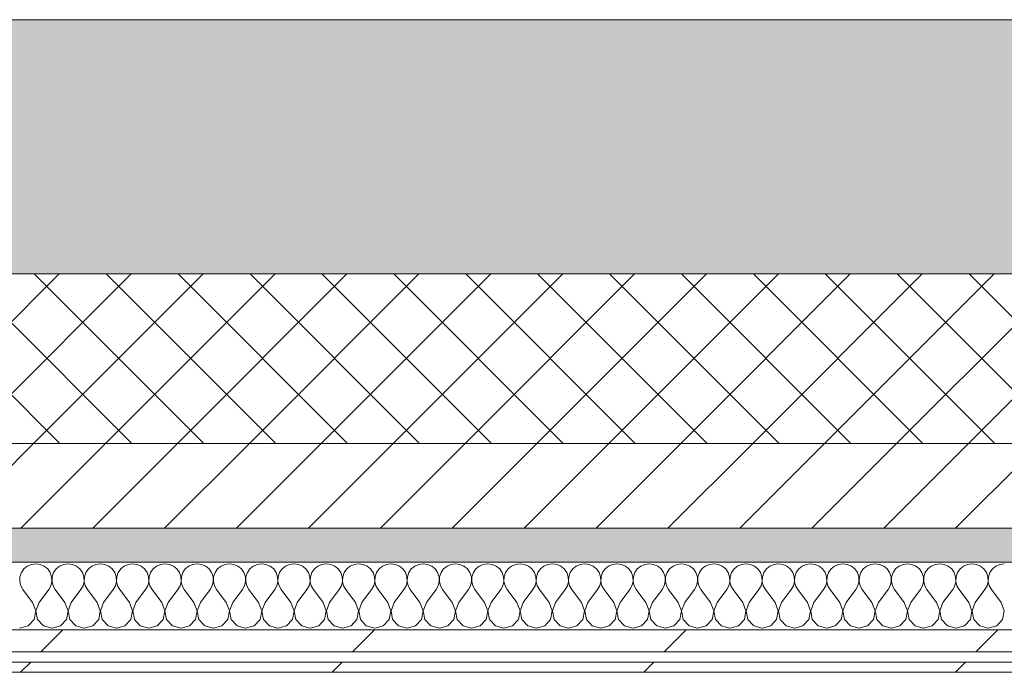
# Model space of a CAD drawing. Header units: millimetres. Extents: x -30280 to 19093, y -18706 to 4378.
# Tile 125 of 142: x -9095 to -8514, y -12404 to -12019. Entities that reach past the tile are written whole.
import ezdxf

# ---------------------------------------------------------------- set-up
doc = ezdxf.new("R2010")
doc.units = ezdxf.units.MM
doc.header["$MEASUREMENT"] = 0
doc.linetypes.add('Wipeout_Contour', pattern=[1000, 0, -1000])
doc.layers.add('12_FAÇ_Façana', color=7, linetype='Continuous')
doc.layers.add('Nuevo_08_E_Envans secs', color=7, linetype='Continuous')
for name, color, linetype, lineweight, true_color in [('12_FAÇ_Façana_Pluma_Nº__102', 7, 'Continuous', 5, 0xcccccc), ('12_FAÇ_Façana_Pluma_Nº__174', 7, 'Continuous', 13, 0xe4ad2c), ('12_FAÇ_Façana_Pluma_Nº__176', 7, 'Continuous', 15, 0x93a0c6), ('Nuevo_08_E_Envans secs_Pluma_Nº__102', 7, 'Continuous', 5, 0xcccccc), ('Nuevo_08_E_Envans secs_Pluma_Nº__171', 171, 'Continuous', 13, 0xaaaaff), ('Nuevo_08_E_Envans secs_Pluma_Nº__177', 7, 'Continuous', 15, 0xf7e046)]:
    doc.layers.add(name, color=color, linetype=linetype, lineweight=lineweight, true_color=true_color)
for name, color, linetype, lineweight in [('12_FAÇ_Façana_Pluma_Nº__2', 8, 'Continuous', 5), ('12_FAÇ_Façana_Pluma_Nº__7', 7, 'Continuous', 5), ('Nuevo_08_E_Envans secs_Pluma_Nº__1', 7, 'Continuous', 5)]:
    doc.layers.add(name, color=color, linetype=linetype, lineweight=lineweight)
pattern_1 = [(45, (0, 0), (-183.8478, 183.8478), [195, -65]), (45, (7e-14, 183.85), (-183.8478, 183.8478), [195, -65])]

# ---------------------------------------------------------------- blocks, each defined once
blk = doc.blocks.new('Muro_22_1', base_point=(-7036.11, -12338.98))
at = {"layer": '12_FAÇ_Façana_Pluma_Nº__102', "linetype": 'Continuous', "lineweight": 0, "true_color": 0xe5e5e5}
blk.add_hatch(color=254, dxfattribs=at).paths.add_polyline_path([(-10997.42, -12018.98), (-10997.42, -12168.98), (-7450.39, -12168.98), (-7450.39, -12094.56), (-7050.39, -12094.56), (-7050.39, -12168.98), (-7036.11, -12168.98), (-7036.11, -12018.98)])
at = {"layer": '12_FAÇ_Façana_Pluma_Nº__174', "linetype": 'Continuous', "lineweight": 13, "true_color": 0xe4ad2c}
h = blk.add_hatch(dxfattribs=at)
h.set_pattern_fill('SATE_Aislamiento_0001', color=42, style=0, pattern_type=2)
h.set_pattern_definition([(45, (0, 0), (-21.213203, 21.213203), []), (135, (0, 0), (21.213203, 21.213203), [])])
h.paths.add_polyline_path([(-10997.42, -12268.98), (-7450.39, -12268.98), (-7450.39, -12168.98), (-10997.42, -12168.98)])
at = {"layer": '12_FAÇ_Façana_Pluma_Nº__176', "linetype": 'Continuous', "lineweight": 0, "true_color": 0x495063}
blk.add_hatch(color=251, dxfattribs=at).paths.add_polyline_path([(-7490.39, -12318.98), (-10997.42, -12318.98), (-10997.42, -12338.98), (-7490.39, -12338.98)])
at = {"layer": '12_FAÇ_Façana_Pluma_Nº__2', "linetype": 'Continuous', "lineweight": 5}
h = blk.add_hatch(dxfattribs=at)
h.set_pattern_fill('Ceramic_0001', color=8, style=0, pattern_type=2)
h.set_pattern_definition([(45, (0, 0), (-21.213203, 21.213203), [])])
h.paths.add_polyline_path([(-7490.39, -12268.98), (-10997.42, -12268.98), (-10997.42, -12318.98), (-7490.39, -12318.98)])
at = {"layer": '12_FAÇ_Façana_Pluma_Nº__7', "color": 7, "linetype": 'Continuous', "lineweight": 5}
for p, q in [((-10997.42, -12168.98), (-7450.39, -12168.98)), ((-10997.42, -12268.98), (-7490.39, -12268.98)), ((-10997.42, -12318.98), (-7490.39, -12318.98))]:
    blk.add_line(p, q, dxfattribs=at)
at = {"layer": '12_FAÇ_Façana_Pluma_Nº__7', "color": 7, "linetype": 'Continuous', "lineweight": 5, "flags": 128}
for points in [[(-7036.11, -12018.98), (-10997.42, -12018.98)], [(-10997.42, -12338.98), (-7490.39, -12338.98)]]:
    blk.add_lwpolyline(points, dxfattribs=at)
blk = doc.blocks.new('*X397')
at = {"layer": 'Nuevo_08_E_Envans secs_Pluma_Nº__102', "color": 254, "linetype": 'Continuous', "lineweight": 5, "true_color": 0xcccccc}
for p, q in [((-9092.74, -12343.03), (-9094.23, -12345.19)), ((-9090.72, -12341.35), (-9092.74, -12343.03)), ((-9088.32, -12340.29), (-9090.72, -12341.35)), ((-9085.71, -12339.93), (-9088.32, -12340.29)), ((-9083.11, -12340.29), (-9085.71, -12339.93)), ((-9080.71, -12341.35), (-9083.11, -12340.29)), ((-9078.68, -12343.03), (-9080.71, -12341.35)), ((-9077.2, -12345.19), (-9078.68, -12343.03)), ((-9073.7, -12343.03), (-9075.19, -12345.19)), ((-9071.67, -12341.35), (-9073.7, -12343.03)), ((-9069.27, -12340.29), (-9071.67, -12341.35)), ((-9066.67, -12339.93), (-9069.27, -12340.29)), ((-9064.06, -12340.29), (-9066.67, -12339.93)), ((-9061.66, -12341.35), (-9064.06, -12340.29)), ((-9059.64, -12343.03), (-9061.66, -12341.35)), ((-9058.15, -12345.19), (-9059.64, -12343.03)), ((-9054.65, -12343.03), (-9056.14, -12345.19)), ((-9052.63, -12341.35), (-9054.65, -12343.03)), ((-9050.22, -12340.29), (-9052.63, -12341.35)), ((-9047.62, -12339.93), (-9050.22, -12340.29)), ((-9045.02, -12340.29), (-9047.62, -12339.93)), ((-9042.61, -12341.35), (-9045.02, -12340.29)), ((-9040.59, -12343.03), (-9042.61, -12341.35)), ((-9039.1, -12345.19), (-9040.59, -12343.03)), ((-9035.6, -12343.03), (-9037.09, -12345.19)), ((-9033.58, -12341.35), (-9035.6, -12343.03)), ((-9031.17, -12340.29), (-9033.58, -12341.35)), ((-9028.57, -12339.93), (-9031.17, -12340.29)), ((-9025.97, -12340.29), (-9028.57, -12339.93)), ((-9023.56, -12341.35), (-9025.97, -12340.29)), ((-9021.54, -12343.03), (-9023.56, -12341.35)), ((-9020.05, -12345.19), (-9021.54, -12343.03)), ((-9016.55, -12343.03), (-9018.04, -12345.19)), ((-9014.53, -12341.35), (-9016.55, -12343.03)), ((-9012.13, -12340.29), (-9014.53, -12341.35)), ((-9009.52, -12339.93), (-9012.13, -12340.29)), ((-9006.92, -12340.29), (-9009.52, -12339.93)), ((-9004.52, -12341.35), (-9006.92, -12340.29)), ((-9002.49, -12343.03), (-9004.52, -12341.35)), ((-9001.01, -12345.19), (-9002.49, -12343.03)), ((-8997.51, -12343.03), (-8998.99, -12345.19)), ((-8995.48, -12341.35), (-8997.51, -12343.03)), ((-8993.08, -12340.29), (-8995.48, -12341.35)), ((-8990.48, -12339.93), (-8993.08, -12340.29)), ((-8987.87, -12340.29), (-8990.48, -12339.93)), ((-8985.47, -12341.35), (-8987.87, -12340.29)), ((-8983.45, -12343.03), (-8985.47, -12341.35)), ((-8981.96, -12345.19), (-8983.45, -12343.03)), ((-8978.46, -12343.03), (-8979.95, -12345.19)), ((-8976.44, -12341.35), (-8978.46, -12343.03)), ((-8974.03, -12340.29), (-8976.44, -12341.35)), ((-8971.43, -12339.93), (-8974.03, -12340.29)), ((-8968.83, -12340.29), (-8971.43, -12339.93)), ((-8966.42, -12341.35), (-8968.83, -12340.29)), ((-8964.4, -12343.03), (-8966.42, -12341.35)), ((-8962.91, -12345.19), (-8964.4, -12343.03)), ((-8959.41, -12343.03), (-8960.9, -12345.19)), ((-8957.39, -12341.35), (-8959.41, -12343.03)), ((-8954.98, -12340.29), (-8957.39, -12341.35)), ((-8952.38, -12339.93), (-8954.98, -12340.29)), ((-8949.78, -12340.29), (-8952.38, -12339.93)), ((-8947.37, -12341.35), (-8949.78, -12340.29)), ((-8945.35, -12343.03), (-8947.37, -12341.35)), ((-8943.86, -12345.19), (-8945.35, -12343.03)), ((-8940.36, -12343.03), (-8941.85, -12345.19)), ((-8938.34, -12341.35), (-8940.36, -12343.03)), ((-8935.94, -12340.29), (-8938.34, -12341.35)), ((-8933.33, -12339.93), (-8935.94, -12340.29)), ((-8930.73, -12340.29), (-8933.33, -12339.93)), ((-8928.33, -12341.35), (-8930.73, -12340.29)), ((-8926.3, -12343.03), (-8928.33, -12341.35)), ((-8924.81, -12345.19), (-8926.3, -12343.03)), ((-8921.32, -12343.03), (-8922.8, -12345.19)), ((-8919.29, -12341.35), (-8921.32, -12343.03)), ((-8916.89, -12340.29), (-8919.29, -12341.35)), ((-8914.29, -12339.93), (-8916.89, -12340.29)), ((-8911.68, -12340.29), (-8914.29, -12339.93)), ((-8909.28, -12341.35), (-8911.68, -12340.29)), ((-8907.26, -12343.03), (-8909.28, -12341.35)), ((-8905.77, -12345.19), (-8907.26, -12343.03)), ((-8902.27, -12343.03), (-8903.76, -12345.19)), ((-8900.25, -12341.35), (-8902.27, -12343.03)), ((-8897.84, -12340.29), (-8900.25, -12341.35)), ((-8895.24, -12339.93), (-8897.84, -12340.29)), ((-8892.64, -12340.29), (-8895.24, -12339.93)), ((-8890.23, -12341.35), (-8892.64, -12340.29)), ((-8888.21, -12343.03), (-8890.23, -12341.35)), ((-8886.72, -12345.19), (-8888.21, -12343.03)), ((-8883.22, -12343.03), (-8884.71, -12345.19)), ((-8881.2, -12341.35), (-8883.22, -12343.03)), ((-8878.79, -12340.29), (-8881.2, -12341.35)), ((-8876.19, -12339.93), (-8878.79, -12340.29)), ((-8873.59, -12340.29), (-8876.19, -12339.93)), ((-8871.18, -12341.35), (-8873.59, -12340.29)), ((-8869.16, -12343.03), (-8871.18, -12341.35)), ((-8867.67, -12345.19), (-8869.16, -12343.03)), ((-8864.17, -12343.03), (-8865.66, -12345.19)), ((-8862.15, -12341.35), (-8864.17, -12343.03)), ((-8859.75, -12340.29), (-8862.15, -12341.35)), ((-8857.14, -12339.93), (-8859.75, -12340.29)), ((-8854.54, -12340.29), (-8857.14, -12339.93)), ((-8852.14, -12341.35), (-8854.54, -12340.29)), ((-8850.11, -12343.03), (-8852.14, -12341.35)), ((-8848.62, -12345.19), (-8850.11, -12343.03)), ((-8845.13, -12343.03), (-8846.61, -12345.19)), ((-8843.1, -12341.35), (-8845.13, -12343.03)), ((-8840.7, -12340.29), (-8843.1, -12341.35)), ((-8838.1, -12339.93), (-8840.7, -12340.29)), ((-8835.49, -12340.29), (-8838.1, -12339.93)), ((-8833.09, -12341.35), (-8835.49, -12340.29)), ((-8831.06, -12343.03), (-8833.09, -12341.35)), ((-8829.58, -12345.19), (-8831.06, -12343.03)), ((-8826.08, -12343.03), (-8827.57, -12345.19)), ((-8824.05, -12341.35), (-8826.08, -12343.03)), ((-8821.65, -12340.29), (-8824.05, -12341.35)), ((-8819.05, -12339.93), (-8821.65, -12340.29)), ((-8816.45, -12340.29), (-8819.05, -12339.93)), ((-8814.04, -12341.35), (-8816.45, -12340.29)), ((-8812.02, -12343.03), (-8814.04, -12341.35)), ((-8810.53, -12345.19), (-8812.02, -12343.03)), ((-8807.03, -12343.03), (-8808.52, -12345.19)), ((-8805.01, -12341.35), (-8807.03, -12343.03)), ((-8802.6, -12340.29), (-8805.01, -12341.35)), ((-8800, -12339.93), (-8802.6, -12340.29)), ((-8797.4, -12340.29), (-8800, -12339.93)), ((-8794.99, -12341.35), (-8797.4, -12340.29)), ((-8792.97, -12343.03), (-8794.99, -12341.35)), ((-8791.48, -12345.19), (-8792.97, -12343.03)), ((-8787.98, -12343.03), (-8789.47, -12345.19)), ((-8785.96, -12341.35), (-8787.98, -12343.03)), ((-8783.55, -12340.29), (-8785.96, -12341.35)), ((-8780.95, -12339.93), (-8783.55, -12340.29)), ((-8778.35, -12340.29), (-8780.95, -12339.93)), ((-8775.95, -12341.35), (-8778.35, -12340.29)), ((-8773.92, -12343.03), (-8775.95, -12341.35)), ((-8772.43, -12345.19), (-8773.92, -12343.03)), ((-8768.94, -12343.03), (-8770.42, -12345.19)), ((-8766.91, -12341.35), (-8768.94, -12343.03)), ((-8764.51, -12340.29), (-8766.91, -12341.35)), ((-8761.9, -12339.93), (-8764.51, -12340.29)), ((-8759.3, -12340.29), (-8761.9, -12339.93)), ((-8756.9, -12341.35), (-8759.3, -12340.29)), ((-8754.87, -12343.03), (-8756.9, -12341.35)), ((-8753.39, -12345.19), (-8754.87, -12343.03)), ((-8749.89, -12343.03), (-8751.38, -12345.19)), ((-8747.86, -12341.35), (-8749.89, -12343.03)), ((-8745.46, -12340.29), (-8747.86, -12341.35)), ((-8742.86, -12339.93), (-8745.46, -12340.29)), ((-8740.25, -12340.29), (-8742.86, -12339.93)), ((-8737.85, -12341.35), (-8740.25, -12340.29)), ((-8735.83, -12343.03), (-8737.85, -12341.35)), ((-8734.34, -12345.19), (-8735.83, -12343.03)), ((-8730.84, -12343.03), (-8732.33, -12345.19)), ((-8728.82, -12341.35), (-8730.84, -12343.03)), ((-8726.41, -12340.29), (-8728.82, -12341.35)), ((-8723.81, -12339.93), (-8726.41, -12340.29)), ((-8721.21, -12340.29), (-8723.81, -12339.93)), ((-8718.8, -12341.35), (-8721.21, -12340.29)), ((-8716.78, -12343.03), (-8718.8, -12341.35)), ((-8715.29, -12345.19), (-8716.78, -12343.03)), ((-8711.79, -12343.03), (-8713.28, -12345.19)), ((-8709.77, -12341.35), (-8711.79, -12343.03)), ((-8707.36, -12340.29), (-8709.77, -12341.35)), ((-8704.76, -12339.93), (-8707.36, -12340.29)), ((-8702.16, -12340.29), (-8704.76, -12339.93)), ((-8699.75, -12341.35), (-8702.16, -12340.29)), ((-8697.73, -12343.03), (-8699.75, -12341.35)), ((-8696.24, -12345.19), (-8697.73, -12343.03)), ((-8692.74, -12343.03), (-8694.23, -12345.19)), ((-8690.72, -12341.35), (-8692.74, -12343.03)), ((-8688.32, -12340.29), (-8690.72, -12341.35)), ((-8685.71, -12339.93), (-8688.32, -12340.29)), ((-8683.11, -12340.29), (-8685.71, -12339.93)), ((-8680.71, -12341.35), (-8683.11, -12340.29)), ((-8678.68, -12343.03), (-8680.71, -12341.35)), ((-8677.2, -12345.19), (-8678.68, -12343.03)), ((-8673.7, -12343.03), (-8675.19, -12345.19)), ((-8671.67, -12341.35), (-8673.7, -12343.03)), ((-8669.27, -12340.29), (-8671.67, -12341.35)), ((-8666.67, -12339.93), (-8669.27, -12340.29)), ((-8664.06, -12340.29), (-8666.67, -12339.93)), ((-8661.66, -12341.35), (-8664.06, -12340.29)), ((-8659.64, -12343.03), (-8661.66, -12341.35)), ((-8658.15, -12345.19), (-8659.64, -12343.03)), ((-8654.65, -12343.03), (-8656.14, -12345.19)), ((-8652.63, -12341.35), (-8654.65, -12343.03)), ((-8650.22, -12340.29), (-8652.63, -12341.35)), ((-8647.62, -12339.93), (-8650.22, -12340.29)), ((-8645.02, -12340.29), (-8647.62, -12339.93)), ((-8642.61, -12341.35), (-8645.02, -12340.29)), ((-8640.59, -12343.03), (-8642.61, -12341.35)), ((-8639.1, -12345.19), (-8640.59, -12343.03)), ((-8635.6, -12343.03), (-8637.09, -12345.19)), ((-8633.58, -12341.35), (-8635.6, -12343.03)), ((-8631.17, -12340.29), (-8633.58, -12341.35)), ((-8628.57, -12339.93), (-8631.17, -12340.29)), ((-8625.97, -12340.29), (-8628.57, -12339.93)), ((-8623.56, -12341.35), (-8625.97, -12340.29)), ((-8621.54, -12343.03), (-8623.56, -12341.35)), ((-8620.05, -12345.19), (-8621.54, -12343.03)), ((-8616.55, -12343.03), (-8618.04, -12345.19)), ((-8614.53, -12341.35), (-8616.55, -12343.03)), ((-8612.13, -12340.29), (-8614.53, -12341.35)), ((-8609.52, -12339.93), (-8612.13, -12340.29)), ((-8606.92, -12340.29), (-8609.52, -12339.93)), ((-8604.52, -12341.35), (-8606.92, -12340.29)), ((-8602.49, -12343.03), (-8604.52, -12341.35)), ((-8601.01, -12345.19), (-8602.49, -12343.03)), ((-8597.51, -12343.03), (-8598.99, -12345.19)), ((-8595.48, -12341.35), (-8597.51, -12343.03)), ((-8593.08, -12340.29), (-8595.48, -12341.35)), ((-8590.48, -12339.93), (-8593.08, -12340.29)), ((-8587.87, -12340.29), (-8590.48, -12339.93)), ((-8585.47, -12341.35), (-8587.87, -12340.29)), ((-8583.45, -12343.03), (-8585.47, -12341.35)), ((-8581.96, -12345.19), (-8583.45, -12343.03)), ((-8578.46, -12343.03), (-8579.95, -12345.19)), ((-8576.44, -12341.35), (-8578.46, -12343.03)), ((-8574.03, -12340.29), (-8576.44, -12341.35)), ((-8571.43, -12339.93), (-8574.03, -12340.29)), ((-8568.83, -12340.29), (-8571.43, -12339.93)), ((-8566.42, -12341.35), (-8568.83, -12340.29)), ((-8564.4, -12343.03), (-8566.42, -12341.35)), ((-8562.91, -12345.19), (-8564.4, -12343.03)), ((-8559.41, -12343.03), (-8560.9, -12345.19)), ((-8557.39, -12341.35), (-8559.41, -12343.03)), ((-8554.98, -12340.29), (-8557.39, -12341.35)), ((-8552.38, -12339.93), (-8554.98, -12340.29)), ((-8549.78, -12340.29), (-8552.38, -12339.93)), ((-8547.37, -12341.35), (-8549.78, -12340.29)), ((-8545.35, -12343.03), (-8547.37, -12341.35)), ((-8543.86, -12345.19), (-8545.35, -12343.03)), ((-8540.36, -12343.03), (-8541.85, -12345.19)), ((-8538.34, -12341.35), (-8540.36, -12343.03)), ((-8535.94, -12340.29), (-8538.34, -12341.35)), ((-8533.33, -12339.93), (-8535.94, -12340.29)), ((-8530.73, -12340.29), (-8533.33, -12339.93)), ((-8528.33, -12341.35), (-8530.73, -12340.29)), ((-8526.3, -12343.03), (-8528.33, -12341.35)), ((-8524.81, -12345.19), (-8526.3, -12343.03)), ((-8521.32, -12343.03), (-8522.8, -12345.19)), ((-8519.29, -12341.35), (-8521.32, -12343.03)), ((-8516.89, -12340.29), (-8519.29, -12341.35)), ((-8514.29, -12339.93), (-8516.89, -12340.29)), ((-9095.07, -12347.68), (-9095.2, -12350.31)), ((-9094.23, -12345.19), (-9095.07, -12347.68)), ((-9076.36, -12347.68), (-9077.2, -12345.19)), ((-9076.23, -12350.31), (-9076.36, -12347.68)), ((-9076.02, -12347.68), (-9076.15, -12350.31)), ((-9075.19, -12345.19), (-9076.02, -12347.68)), ((-9057.31, -12347.68), (-9058.15, -12345.19)), ((-9057.18, -12350.31), (-9057.31, -12347.68)), ((-9056.98, -12347.68), (-9057.1, -12350.31)), ((-9056.14, -12345.19), (-9056.98, -12347.68)), ((-9038.26, -12347.68), (-9039.1, -12345.19)), ((-9038.13, -12350.31), (-9038.26, -12347.68)), ((-9037.93, -12347.68), (-9038.06, -12350.31)), ((-9037.09, -12345.19), (-9037.93, -12347.68)), ((-9019.21, -12347.68), (-9020.05, -12345.19)), ((-9019.09, -12350.31), (-9019.21, -12347.68)), ((-9018.88, -12347.68), (-9019.01, -12350.31)), ((-9018.04, -12345.19), (-9018.88, -12347.68)), ((-9000.17, -12347.68), (-9001.01, -12345.19)), ((-9000.04, -12350.31), (-9000.17, -12347.68)), ((-8999.83, -12347.68), (-8999.96, -12350.31)), ((-8998.99, -12345.19), (-8999.83, -12347.68)), ((-8981.12, -12347.68), (-8981.96, -12345.19)), ((-8980.99, -12350.31), (-8981.12, -12347.68)), ((-8980.79, -12347.68), (-8980.91, -12350.31)), ((-8979.95, -12345.19), (-8980.79, -12347.68)), ((-8962.07, -12347.68), (-8962.91, -12345.19)), ((-8961.94, -12350.31), (-8962.07, -12347.68)), ((-8961.74, -12347.68), (-8961.87, -12350.31)), ((-8960.9, -12345.19), (-8961.74, -12347.68)), ((-8943.02, -12347.68), (-8943.86, -12345.19)), ((-8942.9, -12350.31), (-8943.02, -12347.68)), ((-8942.69, -12347.68), (-8942.82, -12350.31)), ((-8941.85, -12345.19), (-8942.69, -12347.68)), ((-8923.98, -12347.68), (-8924.81, -12345.19)), ((-8923.85, -12350.31), (-8923.98, -12347.68)), ((-8923.64, -12347.68), (-8923.77, -12350.31)), ((-8922.8, -12345.19), (-8923.64, -12347.68)), ((-8904.93, -12347.68), (-8905.77, -12345.19)), ((-8904.8, -12350.31), (-8904.93, -12347.68)), ((-8904.6, -12347.68), (-8904.72, -12350.31)), ((-8903.76, -12345.19), (-8904.6, -12347.68)), ((-8885.88, -12347.68), (-8886.72, -12345.19)), ((-8885.75, -12350.31), (-8885.88, -12347.68)), ((-8885.55, -12347.68), (-8885.68, -12350.31)), ((-8884.71, -12345.19), (-8885.55, -12347.68)), ((-8866.83, -12347.68), (-8867.67, -12345.19)), ((-8866.71, -12350.31), (-8866.83, -12347.68)), ((-8866.5, -12347.68), (-8866.63, -12350.31)), ((-8865.66, -12345.19), (-8866.5, -12347.68)), ((-8847.78, -12347.68), (-8848.62, -12345.19)), ((-8847.66, -12350.31), (-8847.78, -12347.68)), ((-8847.45, -12347.68), (-8847.58, -12350.31)), ((-8846.61, -12345.19), (-8847.45, -12347.68)), ((-8828.74, -12347.68), (-8829.58, -12345.19)), ((-8828.61, -12350.31), (-8828.74, -12347.68)), ((-8828.41, -12347.68), (-8828.53, -12350.31)), ((-8827.57, -12345.19), (-8828.41, -12347.68)), ((-8809.69, -12347.68), (-8810.53, -12345.19)), ((-8809.56, -12350.31), (-8809.69, -12347.68)), ((-8809.36, -12347.68), (-8809.49, -12350.31)), ((-8808.52, -12345.19), (-8809.36, -12347.68)), ((-8790.64, -12347.68), (-8791.48, -12345.19)), ((-8790.51, -12350.31), (-8790.64, -12347.68)), ((-8790.31, -12347.68), (-8790.44, -12350.31)), ((-8789.47, -12345.19), (-8790.31, -12347.68)), ((-8771.59, -12347.68), (-8772.43, -12345.19)), ((-8771.47, -12350.31), (-8771.59, -12347.68)), ((-8771.26, -12347.68), (-8771.39, -12350.31)), ((-8770.42, -12345.19), (-8771.26, -12347.68)), ((-8752.55, -12347.68), (-8753.39, -12345.19)), ((-8752.42, -12350.31), (-8752.55, -12347.68)), ((-8752.22, -12347.68), (-8752.34, -12350.31)), ((-8751.38, -12345.19), (-8752.22, -12347.68)), ((-8733.5, -12347.68), (-8734.34, -12345.19)), ((-8733.37, -12350.31), (-8733.5, -12347.68)), ((-8733.17, -12347.68), (-8733.29, -12350.31)), ((-8732.33, -12345.19), (-8733.17, -12347.68)), ((-8714.45, -12347.68), (-8715.29, -12345.19)), ((-8714.32, -12350.31), (-8714.45, -12347.68)), ((-8714.12, -12347.68), (-8714.25, -12350.31)), ((-8713.28, -12345.19), (-8714.12, -12347.68)), ((-8695.4, -12347.68), (-8696.24, -12345.19)), ((-8695.28, -12350.31), (-8695.4, -12347.68)), ((-8695.07, -12347.68), (-8695.2, -12350.31)), ((-8694.23, -12345.19), (-8695.07, -12347.68)), ((-8676.36, -12347.68), (-8677.2, -12345.19)), ((-8676.23, -12350.31), (-8676.36, -12347.68)), ((-8676.02, -12347.68), (-8676.15, -12350.31)), ((-8675.19, -12345.19), (-8676.02, -12347.68)), ((-8657.31, -12347.68), (-8658.15, -12345.19)), ((-8657.18, -12350.31), (-8657.31, -12347.68)), ((-8656.98, -12347.68), (-8657.1, -12350.31)), ((-8656.14, -12345.19), (-8656.98, -12347.68)), ((-8638.26, -12347.68), (-8639.1, -12345.19)), ((-8638.13, -12350.31), (-8638.26, -12347.68)), ((-8637.93, -12347.68), (-8638.06, -12350.31)), ((-8637.09, -12345.19), (-8637.93, -12347.68)), ((-8619.21, -12347.68), (-8620.05, -12345.19)), ((-8619.09, -12350.31), (-8619.21, -12347.68)), ((-8618.88, -12347.68), (-8619.01, -12350.31)), ((-8618.04, -12345.19), (-8618.88, -12347.68)), ((-8600.17, -12347.68), (-8601.01, -12345.19)), ((-8600.04, -12350.31), (-8600.17, -12347.68)), ((-8599.83, -12347.68), (-8599.96, -12350.31)), ((-8598.99, -12345.19), (-8599.83, -12347.68)), ((-8581.12, -12347.68), (-8581.96, -12345.19)), ((-8580.99, -12350.31), (-8581.12, -12347.68)), ((-8580.79, -12347.68), (-8580.91, -12350.31)), ((-8579.95, -12345.19), (-8580.79, -12347.68)), ((-8562.07, -12347.68), (-8562.91, -12345.19)), ((-8561.94, -12350.31), (-8562.07, -12347.68)), ((-8561.74, -12347.68), (-8561.87, -12350.31)), ((-8560.9, -12345.19), (-8561.74, -12347.68)), ((-8543.02, -12347.68), (-8543.86, -12345.19)), ((-8542.9, -12350.31), (-8543.02, -12347.68)), ((-8542.69, -12347.68), (-8542.82, -12350.31)), ((-8541.85, -12345.19), (-8542.69, -12347.68)), ((-8523.98, -12347.68), (-8524.81, -12345.19)), ((-8523.85, -12350.31), (-8523.98, -12347.68)), ((-8523.64, -12347.68), (-8523.77, -12350.31)), ((-8522.8, -12345.19), (-8523.64, -12347.68)), ((-9095.2, -12350.31), (-9094.6, -12352.87)), ((-9094.6, -12352.87), (-9093.33, -12355.17)), ((-9087.62, -12362.79), (-9093.33, -12355.17)), ((-9083.81, -12362.79), (-9078.1, -12355.17)), ((-9078.1, -12355.17), (-9076.82, -12352.87)), ((-9076.82, -12352.87), (-9076.23, -12350.31)), ((-9076.15, -12350.31), (-9075.56, -12352.87)), ((-9075.56, -12352.87), (-9074.29, -12355.17)), ((-9068.57, -12362.79), (-9074.29, -12355.17)), ((-9064.76, -12362.79), (-9059.05, -12355.17)), ((-9059.05, -12355.17), (-9057.78, -12352.87)), ((-9057.78, -12352.87), (-9057.18, -12350.31)), ((-9057.1, -12350.31), (-9056.51, -12352.87)), ((-9056.51, -12352.87), (-9055.24, -12355.17)), ((-9049.52, -12362.79), (-9055.24, -12355.17)), ((-9045.71, -12362.79), (-9040, -12355.17)), ((-9040, -12355.17), (-9038.73, -12352.87)), ((-9038.73, -12352.87), (-9038.13, -12350.31)), ((-9038.06, -12350.31), (-9037.46, -12352.87)), ((-9037.46, -12352.87), (-9036.19, -12355.17)), ((-9030.48, -12362.79), (-9036.19, -12355.17)), ((-9026.67, -12362.79), (-9020.95, -12355.17)), ((-9020.95, -12355.17), (-9019.68, -12352.87)), ((-9019.68, -12352.87), (-9019.09, -12350.31)), ((-9019.01, -12350.31), (-9018.41, -12352.87)), ((-9018.41, -12352.87), (-9017.14, -12355.17)), ((-9011.43, -12362.79), (-9017.14, -12355.17)), ((-9007.62, -12362.79), (-9001.9, -12355.17)), ((-9001.9, -12355.17), (-9000.63, -12352.87)), ((-9000.63, -12352.87), (-9000.04, -12350.31)), ((-8999.96, -12350.31), (-8999.37, -12352.87)), ((-8999.37, -12352.87), (-8998.1, -12355.17)), ((-8992.38, -12362.79), (-8998.1, -12355.17)), ((-8988.57, -12362.79), (-8982.86, -12355.17)), ((-8982.86, -12355.17), (-8981.59, -12352.87)), ((-8981.59, -12352.87), (-8980.99, -12350.31)), ((-8980.91, -12350.31), (-8980.32, -12352.87)), ((-8980.32, -12352.87), (-8979.05, -12355.17)), ((-8973.33, -12362.79), (-8979.05, -12355.17)), ((-8969.52, -12362.79), (-8963.81, -12355.17)), ((-8963.81, -12355.17), (-8962.54, -12352.87)), ((-8962.54, -12352.87), (-8961.94, -12350.31)), ((-8961.87, -12350.31), (-8961.27, -12352.87)), ((-8961.27, -12352.87), (-8960, -12355.17)), ((-8954.29, -12362.79), (-8960, -12355.17)), ((-8950.48, -12362.79), (-8944.76, -12355.17)), ((-8944.76, -12355.17), (-8943.49, -12352.87)), ((-8943.49, -12352.87), (-8942.9, -12350.31)), ((-8942.82, -12350.31), (-8942.22, -12352.87)), ((-8942.22, -12352.87), (-8940.95, -12355.17)), ((-8935.24, -12362.79), (-8940.95, -12355.17)), ((-8931.43, -12362.79), (-8925.71, -12355.17)), ((-8925.71, -12355.17), (-8924.44, -12352.87)), ((-8924.44, -12352.87), (-8923.85, -12350.31)), ((-8923.77, -12350.31), (-8923.18, -12352.87)), ((-8923.18, -12352.87), (-8921.9, -12355.17)), ((-8916.19, -12362.79), (-8921.9, -12355.17)), ((-8912.38, -12362.79), (-8906.67, -12355.17)), ((-8906.67, -12355.17), (-8905.4, -12352.87)), ((-8905.4, -12352.87), (-8904.8, -12350.31)), ((-8904.72, -12350.31), (-8904.13, -12352.87)), ((-8904.13, -12352.87), (-8902.86, -12355.17)), ((-8897.14, -12362.79), (-8902.86, -12355.17)), ((-8893.33, -12362.79), (-8887.62, -12355.17)), ((-8887.62, -12355.17), (-8886.35, -12352.87)), ((-8886.35, -12352.87), (-8885.75, -12350.31)), ((-8885.68, -12350.31), (-8885.08, -12352.87)), ((-8885.08, -12352.87), (-8883.81, -12355.17)), ((-8878.1, -12362.79), (-8883.81, -12355.17)), ((-8874.29, -12362.79), (-8868.57, -12355.17)), ((-8868.57, -12355.17), (-8867.3, -12352.87)), ((-8867.3, -12352.87), (-8866.71, -12350.31)), ((-8866.63, -12350.31), (-8866.03, -12352.87)), ((-8866.03, -12352.87), (-8864.76, -12355.17)), ((-8859.05, -12362.79), (-8864.76, -12355.17)), ((-8855.24, -12362.79), (-8849.52, -12355.17)), ((-8849.52, -12355.17), (-8848.25, -12352.87)), ((-8848.25, -12352.87), (-8847.66, -12350.31)), ((-8847.58, -12350.31), (-8846.99, -12352.87)), ((-8846.99, -12352.87), (-8845.71, -12355.17)), ((-8840, -12362.79), (-8845.71, -12355.17)), ((-8836.19, -12362.79), (-8830.48, -12355.17)), ((-8830.48, -12355.17), (-8829.2, -12352.87)), ((-8829.2, -12352.87), (-8828.61, -12350.31)), ((-8828.53, -12350.31), (-8827.94, -12352.87)), ((-8827.94, -12352.87), (-8826.67, -12355.17)), ((-8820.95, -12362.79), (-8826.67, -12355.17)), ((-8817.14, -12362.79), (-8811.43, -12355.17)), ((-8811.43, -12355.17), (-8810.16, -12352.87)), ((-8810.16, -12352.87), (-8809.56, -12350.31)), ((-8809.49, -12350.31), (-8808.89, -12352.87)), ((-8808.89, -12352.87), (-8807.62, -12355.17)), ((-8801.9, -12362.79), (-8807.62, -12355.17)), ((-8798.1, -12362.79), (-8792.38, -12355.17)), ((-8792.38, -12355.17), (-8791.11, -12352.87)), ((-8791.11, -12352.87), (-8790.51, -12350.31)), ((-8790.44, -12350.31), (-8789.84, -12352.87)), ((-8789.84, -12352.87), (-8788.57, -12355.17)), ((-8782.86, -12362.79), (-8788.57, -12355.17)), ((-8779.05, -12362.79), (-8773.33, -12355.17)), ((-8773.33, -12355.17), (-8772.06, -12352.87)), ((-8772.06, -12352.87), (-8771.47, -12350.31)), ((-8771.39, -12350.31), (-8770.8, -12352.87)), ((-8770.8, -12352.87), (-8769.52, -12355.17)), ((-8763.81, -12362.79), (-8769.52, -12355.17)), ((-8760, -12362.79), (-8754.29, -12355.17)), ((-8754.29, -12355.17), (-8753.01, -12352.87)), ((-8753.01, -12352.87), (-8752.42, -12350.31)), ((-8752.34, -12350.31), (-8751.75, -12352.87)), ((-8751.75, -12352.87), (-8750.48, -12355.17)), ((-8744.76, -12362.79), (-8750.48, -12355.17)), ((-8740.95, -12362.79), (-8735.24, -12355.17)), ((-8735.24, -12355.17), (-8733.97, -12352.87)), ((-8733.97, -12352.87), (-8733.37, -12350.31)), ((-8733.29, -12350.31), (-8732.7, -12352.87)), ((-8732.7, -12352.87), (-8731.43, -12355.17)), ((-8725.71, -12362.79), (-8731.43, -12355.17)), ((-8721.9, -12362.79), (-8716.19, -12355.17)), ((-8716.19, -12355.17), (-8714.92, -12352.87)), ((-8714.92, -12352.87), (-8714.32, -12350.31)), ((-8714.25, -12350.31), (-8713.65, -12352.87)), ((-8713.65, -12352.87), (-8712.38, -12355.17)), ((-8706.67, -12362.79), (-8712.38, -12355.17)), ((-8702.86, -12362.79), (-8697.14, -12355.17)), ((-8697.14, -12355.17), (-8695.87, -12352.87)), ((-8695.87, -12352.87), (-8695.28, -12350.31)), ((-8695.2, -12350.31), (-8694.6, -12352.87)), ((-8694.6, -12352.87), (-8693.33, -12355.17)), ((-8687.62, -12362.79), (-8693.33, -12355.17)), ((-8683.81, -12362.79), (-8678.1, -12355.17)), ((-8678.1, -12355.17), (-8676.82, -12352.87)), ((-8676.82, -12352.87), (-8676.23, -12350.31)), ((-8676.15, -12350.31), (-8675.56, -12352.87)), ((-8675.56, -12352.87), (-8674.29, -12355.17)), ((-8668.57, -12362.79), (-8674.29, -12355.17)), ((-8664.76, -12362.79), (-8659.05, -12355.17)), ((-8659.05, -12355.17), (-8657.78, -12352.87)), ((-8657.78, -12352.87), (-8657.18, -12350.31)), ((-8657.1, -12350.31), (-8656.51, -12352.87)), ((-8656.51, -12352.87), (-8655.24, -12355.17)), ((-8649.52, -12362.79), (-8655.24, -12355.17)), ((-8645.71, -12362.79), (-8640, -12355.17)), ((-8640, -12355.17), (-8638.73, -12352.87)), ((-8638.73, -12352.87), (-8638.13, -12350.31)), ((-8638.06, -12350.31), (-8637.46, -12352.87)), ((-8637.46, -12352.87), (-8636.19, -12355.17)), ((-8630.48, -12362.79), (-8636.19, -12355.17)), ((-8626.67, -12362.79), (-8620.95, -12355.17)), ((-8620.95, -12355.17), (-8619.68, -12352.87)), ((-8619.68, -12352.87), (-8619.09, -12350.31)), ((-8619.01, -12350.31), (-8618.41, -12352.87)), ((-8618.41, -12352.87), (-8617.14, -12355.17)), ((-8611.43, -12362.79), (-8617.14, -12355.17)), ((-8607.62, -12362.79), (-8601.9, -12355.17)), ((-8601.9, -12355.17), (-8600.63, -12352.87)), ((-8600.63, -12352.87), (-8600.04, -12350.31)), ((-8599.96, -12350.31), (-8599.37, -12352.87)), ((-8599.37, -12352.87), (-8598.1, -12355.17)), ((-8592.38, -12362.79), (-8598.1, -12355.17)), ((-8588.57, -12362.79), (-8582.86, -12355.17)), ((-8582.86, -12355.17), (-8581.59, -12352.87)), ((-8581.59, -12352.87), (-8580.99, -12350.31)), ((-8580.91, -12350.31), (-8580.32, -12352.87)), ((-8580.32, -12352.87), (-8579.05, -12355.17)), ((-8573.33, -12362.79), (-8579.05, -12355.17)), ((-8569.52, -12362.79), (-8563.81, -12355.17)), ((-8563.81, -12355.17), (-8562.54, -12352.87)), ((-8562.54, -12352.87), (-8561.94, -12350.31)), ((-8561.87, -12350.31), (-8561.27, -12352.87)), ((-8561.27, -12352.87), (-8560, -12355.17)), ((-8554.29, -12362.79), (-8560, -12355.17)), ((-8550.48, -12362.79), (-8544.76, -12355.17)), ((-8544.76, -12355.17), (-8543.49, -12352.87)), ((-8543.49, -12352.87), (-8542.9, -12350.31)), ((-8542.82, -12350.31), (-8542.22, -12352.87)), ((-8542.22, -12352.87), (-8540.95, -12355.17)), ((-8535.24, -12362.79), (-8540.95, -12355.17)), ((-8531.43, -12362.79), (-8525.71, -12355.17)), ((-8525.71, -12355.17), (-8524.44, -12352.87)), ((-8524.44, -12352.87), (-8523.85, -12350.31)), ((-8523.77, -12350.31), (-8523.18, -12352.87)), ((-8523.18, -12352.87), (-8521.9, -12355.17)), ((-8516.19, -12362.79), (-8521.9, -12355.17)), ((-9085.75, -12367.64), (-9087.62, -12362.79)), ((-9086.72, -12372.76), (-9085.75, -12367.64)), ((-9083.81, -12362.79), (-9085.68, -12367.64)), ((-9085.68, -12367.64), (-9084.71, -12372.76)), ((-9066.71, -12367.64), (-9068.57, -12362.79)), ((-9067.67, -12372.76), (-9066.71, -12367.64)), ((-9064.76, -12362.79), (-9066.63, -12367.64)), ((-9066.63, -12367.64), (-9065.66, -12372.76)), ((-9047.66, -12367.64), (-9049.52, -12362.79)), ((-9048.62, -12372.76), (-9047.66, -12367.64)), ((-9045.71, -12362.79), (-9047.58, -12367.64)), ((-9047.58, -12367.64), (-9046.61, -12372.76)), ((-9028.61, -12367.64), (-9030.48, -12362.79)), ((-9029.58, -12372.76), (-9028.61, -12367.64)), ((-9026.67, -12362.79), (-9028.53, -12367.64)), ((-9028.53, -12367.64), (-9027.57, -12372.76)), ((-9009.56, -12367.64), (-9011.43, -12362.79)), ((-9010.53, -12372.76), (-9009.56, -12367.64)), ((-9007.62, -12362.79), (-9009.49, -12367.64)), ((-9009.49, -12367.64), (-9008.52, -12372.76)), ((-8990.51, -12367.64), (-8992.38, -12362.79)), ((-8991.48, -12372.76), (-8990.51, -12367.64)), ((-8988.57, -12362.79), (-8990.44, -12367.64)), ((-8990.44, -12367.64), (-8989.47, -12372.76)), ((-8971.47, -12367.64), (-8973.33, -12362.79)), ((-8972.43, -12372.76), (-8971.47, -12367.64)), ((-8969.52, -12362.79), (-8971.39, -12367.64)), ((-8971.39, -12367.64), (-8970.42, -12372.76)), ((-8952.42, -12367.64), (-8954.29, -12362.79)), ((-8953.39, -12372.76), (-8952.42, -12367.64)), ((-8950.48, -12362.79), (-8952.34, -12367.64)), ((-8952.34, -12367.64), (-8951.38, -12372.76)), ((-8933.37, -12367.64), (-8935.24, -12362.79)), ((-8934.34, -12372.76), (-8933.37, -12367.64)), ((-8931.43, -12362.79), (-8933.29, -12367.64)), ((-8933.29, -12367.64), (-8932.33, -12372.76)), ((-8914.32, -12367.64), (-8916.19, -12362.79)), ((-8915.29, -12372.76), (-8914.32, -12367.64)), ((-8912.38, -12362.79), (-8914.25, -12367.64)), ((-8914.25, -12367.64), (-8913.28, -12372.76)), ((-8895.28, -12367.64), (-8897.14, -12362.79)), ((-8896.24, -12372.76), (-8895.28, -12367.64)), ((-8893.33, -12362.79), (-8895.2, -12367.64)), ((-8895.2, -12367.64), (-8894.23, -12372.76)), ((-8876.23, -12367.64), (-8878.1, -12362.79)), ((-8877.2, -12372.76), (-8876.23, -12367.64)), ((-8874.29, -12362.79), (-8876.15, -12367.64)), ((-8876.15, -12367.64), (-8875.19, -12372.76)), ((-8857.18, -12367.64), (-8859.05, -12362.79)), ((-8858.15, -12372.76), (-8857.18, -12367.64)), ((-8855.24, -12362.79), (-8857.1, -12367.64)), ((-8857.1, -12367.64), (-8856.14, -12372.76)), ((-8838.13, -12367.64), (-8840, -12362.79)), ((-8839.1, -12372.76), (-8838.13, -12367.64)), ((-8836.19, -12362.79), (-8838.06, -12367.64)), ((-8838.06, -12367.64), (-8837.09, -12372.76)), ((-8819.09, -12367.64), (-8820.95, -12362.79)), ((-8820.05, -12372.76), (-8819.09, -12367.64)), ((-8817.14, -12362.79), (-8819.01, -12367.64)), ((-8819.01, -12367.64), (-8818.04, -12372.76)), ((-8800.04, -12367.64), (-8801.9, -12362.79)), ((-8801.01, -12372.76), (-8800.04, -12367.64)), ((-8798.1, -12362.79), (-8799.96, -12367.64)), ((-8799.96, -12367.64), (-8798.99, -12372.76)), ((-8780.99, -12367.64), (-8782.86, -12362.79)), ((-8781.96, -12372.76), (-8780.99, -12367.64)), ((-8779.05, -12362.79), (-8780.91, -12367.64)), ((-8780.91, -12367.64), (-8779.95, -12372.76)), ((-8761.94, -12367.64), (-8763.81, -12362.79)), ((-8762.91, -12372.76), (-8761.94, -12367.64)), ((-8760, -12362.79), (-8761.87, -12367.64)), ((-8761.87, -12367.64), (-8760.9, -12372.76)), ((-8742.9, -12367.64), (-8744.76, -12362.79)), ((-8743.86, -12372.76), (-8742.9, -12367.64)), ((-8740.95, -12362.79), (-8742.82, -12367.64)), ((-8742.82, -12367.64), (-8741.85, -12372.76)), ((-8723.85, -12367.64), (-8725.71, -12362.79)), ((-8724.81, -12372.76), (-8723.85, -12367.64)), ((-8721.9, -12362.79), (-8723.77, -12367.64)), ((-8723.77, -12367.64), (-8722.8, -12372.76)), ((-8704.8, -12367.64), (-8706.67, -12362.79)), ((-8705.77, -12372.76), (-8704.8, -12367.64)), ((-8702.86, -12362.79), (-8704.72, -12367.64)), ((-8704.72, -12367.64), (-8703.76, -12372.76)), ((-8685.75, -12367.64), (-8687.62, -12362.79)), ((-8686.72, -12372.76), (-8685.75, -12367.64)), ((-8683.81, -12362.79), (-8685.68, -12367.64)), ((-8685.68, -12367.64), (-8684.71, -12372.76)), ((-8666.71, -12367.64), (-8668.57, -12362.79)), ((-8667.67, -12372.76), (-8666.71, -12367.64)), ((-8664.76, -12362.79), (-8666.63, -12367.64)), ((-8666.63, -12367.64), (-8665.66, -12372.76)), ((-8647.66, -12367.64), (-8649.52, -12362.79)), ((-8648.62, -12372.76), (-8647.66, -12367.64)), ((-8645.71, -12362.79), (-8647.58, -12367.64)), ((-8647.58, -12367.64), (-8646.61, -12372.76)), ((-8628.61, -12367.64), (-8630.48, -12362.79)), ((-8629.58, -12372.76), (-8628.61, -12367.64)), ((-8626.67, -12362.79), (-8628.53, -12367.64)), ((-8628.53, -12367.64), (-8627.57, -12372.76)), ((-8609.56, -12367.64), (-8611.43, -12362.79)), ((-8610.53, -12372.76), (-8609.56, -12367.64)), ((-8607.62, -12362.79), (-8609.49, -12367.64)), ((-8609.49, -12367.64), (-8608.52, -12372.76)), ((-8590.51, -12367.64), (-8592.38, -12362.79)), ((-8591.48, -12372.76), (-8590.51, -12367.64)), ((-8588.57, -12362.79), (-8590.44, -12367.64)), ((-8590.44, -12367.64), (-8589.47, -12372.76)), ((-8571.47, -12367.64), (-8573.33, -12362.79)), ((-8572.43, -12372.76), (-8571.47, -12367.64)), ((-8569.52, -12362.79), (-8571.39, -12367.64)), ((-8571.39, -12367.64), (-8570.42, -12372.76)), ((-8552.42, -12367.64), (-8554.29, -12362.79)), ((-8553.39, -12372.76), (-8552.42, -12367.64)), ((-8550.48, -12362.79), (-8552.34, -12367.64)), ((-8552.34, -12367.64), (-8551.38, -12372.76)), ((-8533.37, -12367.64), (-8535.24, -12362.79)), ((-8534.34, -12372.76), (-8533.37, -12367.64)), ((-8531.43, -12362.79), (-8533.29, -12367.64)), ((-8533.29, -12367.64), (-8532.33, -12372.76)), ((-8514.32, -12367.64), (-8516.19, -12362.79)), ((-8515.29, -12372.76), (-8514.32, -12367.64)), ((-9090.23, -12376.6), (-9086.72, -12372.76)), ((-9084.71, -12372.76), (-9081.2, -12376.6)), ((-9071.18, -12376.6), (-9067.67, -12372.76)), ((-9065.66, -12372.76), (-9062.15, -12376.6)), ((-9052.14, -12376.6), (-9048.62, -12372.76)), ((-9046.61, -12372.76), (-9043.1, -12376.6)), ((-9033.09, -12376.6), (-9029.58, -12372.76)), ((-9027.57, -12372.76), (-9024.05, -12376.6)), ((-9014.04, -12376.6), (-9010.53, -12372.76)), ((-9008.52, -12372.76), (-9005.01, -12376.6)), ((-8994.99, -12376.6), (-8991.48, -12372.76)), ((-8989.47, -12372.76), (-8985.96, -12376.6)), ((-8975.95, -12376.6), (-8972.43, -12372.76)), ((-8970.42, -12372.76), (-8966.91, -12376.6)), ((-8956.9, -12376.6), (-8953.39, -12372.76)), ((-8951.38, -12372.76), (-8947.86, -12376.6)), ((-8937.85, -12376.6), (-8934.34, -12372.76)), ((-8932.33, -12372.76), (-8928.82, -12376.6)), ((-8918.8, -12376.6), (-8915.29, -12372.76)), ((-8913.28, -12372.76), (-8909.77, -12376.6)), ((-8899.75, -12376.6), (-8896.24, -12372.76)), ((-8894.23, -12372.76), (-8890.72, -12376.6)), ((-8880.71, -12376.6), (-8877.2, -12372.76)), ((-8875.19, -12372.76), (-8871.67, -12376.6)), ((-8861.66, -12376.6), (-8858.15, -12372.76)), ((-8856.14, -12372.76), (-8852.63, -12376.6)), ((-8842.61, -12376.6), (-8839.1, -12372.76)), ((-8837.09, -12372.76), (-8833.58, -12376.6)), ((-8823.56, -12376.6), (-8820.05, -12372.76)), ((-8818.04, -12372.76), (-8814.53, -12376.6)), ((-8804.52, -12376.6), (-8801.01, -12372.76)), ((-8798.99, -12372.76), (-8795.48, -12376.6)), ((-8785.47, -12376.6), (-8781.96, -12372.76)), ((-8779.95, -12372.76), (-8776.44, -12376.6)), ((-8766.42, -12376.6), (-8762.91, -12372.76)), ((-8760.9, -12372.76), (-8757.39, -12376.6)), ((-8747.37, -12376.6), (-8743.86, -12372.76)), ((-8741.85, -12372.76), (-8738.34, -12376.6)), ((-8728.33, -12376.6), (-8724.81, -12372.76)), ((-8722.8, -12372.76), (-8719.29, -12376.6)), ((-8709.28, -12376.6), (-8705.77, -12372.76)), ((-8703.76, -12372.76), (-8700.25, -12376.6)), ((-8690.23, -12376.6), (-8686.72, -12372.76)), ((-8684.71, -12372.76), (-8681.2, -12376.6)), ((-8671.18, -12376.6), (-8667.67, -12372.76)), ((-8665.66, -12372.76), (-8662.15, -12376.6)), ((-8652.14, -12376.6), (-8648.62, -12372.76)), ((-8646.61, -12372.76), (-8643.1, -12376.6)), ((-8633.09, -12376.6), (-8629.58, -12372.76)), ((-8627.57, -12372.76), (-8624.05, -12376.6)), ((-8614.04, -12376.6), (-8610.53, -12372.76)), ((-8608.52, -12372.76), (-8605.01, -12376.6)), ((-8594.99, -12376.6), (-8591.48, -12372.76)), ((-8589.47, -12372.76), (-8585.96, -12376.6)), ((-8575.95, -12376.6), (-8572.43, -12372.76)), ((-8570.42, -12372.76), (-8566.91, -12376.6)), ((-8556.9, -12376.6), (-8553.39, -12372.76)), ((-8551.38, -12372.76), (-8547.86, -12376.6)), ((-8537.85, -12376.6), (-8534.34, -12372.76)), ((-8532.33, -12372.76), (-8528.82, -12376.6)), ((-8518.8, -12376.6), (-8515.29, -12372.76)), ((-9095.24, -12378.02), (-9090.23, -12376.6)), ((-9081.2, -12376.6), (-9076.19, -12378.02)), ((-9076.19, -12378.02), (-9071.18, -12376.6)), ((-9062.15, -12376.6), (-9057.14, -12378.02)), ((-9057.14, -12378.02), (-9052.14, -12376.6)), ((-9043.1, -12376.6), (-9038.1, -12378.02)), ((-9038.1, -12378.02), (-9033.09, -12376.6)), ((-9024.05, -12376.6), (-9019.05, -12378.02)), ((-9019.05, -12378.02), (-9014.04, -12376.6)), ((-9005.01, -12376.6), (-9000, -12378.02)), ((-9000, -12378.02), (-8994.99, -12376.6)), ((-8985.96, -12376.6), (-8980.95, -12378.02)), ((-8980.95, -12378.02), (-8975.95, -12376.6)), ((-8966.91, -12376.6), (-8961.9, -12378.02)), ((-8961.9, -12378.02), (-8956.9, -12376.6)), ((-8947.86, -12376.6), (-8942.86, -12378.02)), ((-8942.86, -12378.02), (-8937.85, -12376.6)), ((-8928.82, -12376.6), (-8923.81, -12378.02)), ((-8923.81, -12378.02), (-8918.8, -12376.6)), ((-8909.77, -12376.6), (-8904.76, -12378.02)), ((-8904.76, -12378.02), (-8899.75, -12376.6)), ((-8890.72, -12376.6), (-8885.71, -12378.02)), ((-8885.71, -12378.02), (-8880.71, -12376.6)), ((-8871.67, -12376.6), (-8866.67, -12378.02)), ((-8866.67, -12378.02), (-8861.66, -12376.6)), ((-8852.63, -12376.6), (-8847.62, -12378.02)), ((-8847.62, -12378.02), (-8842.61, -12376.6)), ((-8833.58, -12376.6), (-8828.57, -12378.02)), ((-8828.57, -12378.02), (-8823.56, -12376.6)), ((-8814.53, -12376.6), (-8809.52, -12378.02)), ((-8809.52, -12378.02), (-8804.52, -12376.6)), ((-8795.48, -12376.6), (-8790.48, -12378.02)), ((-8790.48, -12378.02), (-8785.47, -12376.6)), ((-8776.44, -12376.6), (-8771.43, -12378.02)), ((-8771.43, -12378.02), (-8766.42, -12376.6)), ((-8757.39, -12376.6), (-8752.38, -12378.02)), ((-8752.38, -12378.02), (-8747.37, -12376.6)), ((-8738.34, -12376.6), (-8733.33, -12378.02)), ((-8733.33, -12378.02), (-8728.33, -12376.6)), ((-8719.29, -12376.6), (-8714.29, -12378.02)), ((-8714.29, -12378.02), (-8709.28, -12376.6)), ((-8700.25, -12376.6), (-8695.24, -12378.02)), ((-8695.24, -12378.02), (-8690.23, -12376.6)), ((-8681.2, -12376.6), (-8676.19, -12378.02)), ((-8676.19, -12378.02), (-8671.18, -12376.6)), ((-8662.15, -12376.6), (-8657.14, -12378.02)), ((-8657.14, -12378.02), (-8652.14, -12376.6)), ((-8643.1, -12376.6), (-8638.1, -12378.02)), ((-8638.1, -12378.02), (-8633.09, -12376.6)), ((-8624.05, -12376.6), (-8619.05, -12378.02)), ((-8619.05, -12378.02), (-8614.04, -12376.6)), ((-8605.01, -12376.6), (-8600, -12378.02)), ((-8600, -12378.02), (-8594.99, -12376.6)), ((-8585.96, -12376.6), (-8580.95, -12378.02)), ((-8580.95, -12378.02), (-8575.95, -12376.6)), ((-8566.91, -12376.6), (-8561.9, -12378.02)), ((-8561.9, -12378.02), (-8556.9, -12376.6)), ((-8547.86, -12376.6), (-8542.86, -12378.02)), ((-8542.86, -12378.02), (-8537.85, -12376.6)), ((-8528.82, -12376.6), (-8523.81, -12378.02)), ((-8523.81, -12378.02), (-8518.8, -12376.6))]:
    blk.add_line(p, q, dxfattribs=at)
blk = doc.blocks.new('Muro_109_1', base_point=(-10638, -12403.98))
at = {"layer": 'Nuevo_08_E_Envans secs_Pluma_Nº__1', "color": 7, "linetype": 'Continuous', "lineweight": 5, "flags": 128}
blk.add_lwpolyline([(-7490.39, -12338.98), (-10675.9, -12338.98)], dxfattribs=at)
at = {"color": 254, "linetype": 'Wipeout_Contour', "lineweight": 0, "ltscale": 61631.376867}
blk.add_wipeout([(-7503.39, -12378.98), (-10649.96, -12378.98), (-10649.98, -12391.98), (-7503.39, -12391.98)], dxfattribs=at).dxf.layer = 'Nuevo_08_E_Envans secs'
at = {"color": 254, "linetype": 'Wipeout_Contour', "lineweight": 0, "ltscale": 61678.236318}
blk.add_wipeout([(-7515.39, -12397.98), (-10637.99, -12397.98), (-10638, -12403.98), (-7515.39, -12403.98)], dxfattribs=at).dxf.layer = 'Nuevo_08_E_Envans secs'
at = {"layer": 'Nuevo_08_E_Envans secs_Pluma_Nº__171', "linetype": 'Continuous', "lineweight": 13, "true_color": 0xaaaaff}
h = blk.add_hatch(dxfattribs=at)
h.set_pattern_fill('Panellat_HPL_0001', color=161, style=0, pattern_type=2)
h.set_pattern_definition(pattern_1)
h.paths.add_polyline_path([(-7515.39, -12397.98), (-10637.99, -12397.98), (-10638, -12403.98), (-7515.39, -12403.98)])
at = {"layer": 'Nuevo_08_E_Envans secs_Pluma_Nº__177', "linetype": 'Continuous', "lineweight": 15, "true_color": 0xf7e046}
h = blk.add_hatch(dxfattribs=at)
h.set_pattern_fill('Panellat_HPL_0001', color=53, style=0, pattern_type=2)
h.set_pattern_definition(pattern_1)
h.paths.add_polyline_path([(-7503.39, -12378.98), (-10649.96, -12378.98), (-10649.98, -12391.98), (-7503.39, -12391.98)])
at = {"layer": 'Nuevo_08_E_Envans secs_Pluma_Nº__1', "color": 7, "linetype": 'Continuous', "lineweight": 5}
for p, q in [((-10662.96, -12378.98), (-7490.39, -12378.98)), ((-10649.98, -12391.98), (-7503.39, -12391.98)), ((-10643.99, -12397.98), (-7509.39, -12397.98))]:
    blk.add_line(p, q, dxfattribs=at)
at = {"layer": 'Nuevo_08_E_Envans secs_Pluma_Nº__1', "color": 7, "linetype": 'Continuous', "lineweight": 5, "flags": 128}
blk.add_lwpolyline([(-10638, -12403.98), (-7515.39, -12403.98)], dxfattribs=at)
at = {"layer": 'Nuevo_08_E_Envans secs', "color": 7, "lineweight": 20}
blk.add_blockref('*X397', (0, 0), dxfattribs=at)

msp = doc.modelspace()

# ---------------------------------------------------------------- block references
at = {"layer": '12_FAÇ_Façana', "color": 7, "lineweight": 20}
msp.add_blockref('Muro_22_1', (-7036.11, -12338.98), dxfattribs=at)

# ---------------------------------------------------------------- next in the draw order: block references
at = {"layer": 'Nuevo_08_E_Envans secs', "color": 7, "lineweight": 20}
msp.add_blockref('Muro_109_1', (-10638, -12403.98), dxfattribs=at)

doc.saveas('drawing.dxf')
